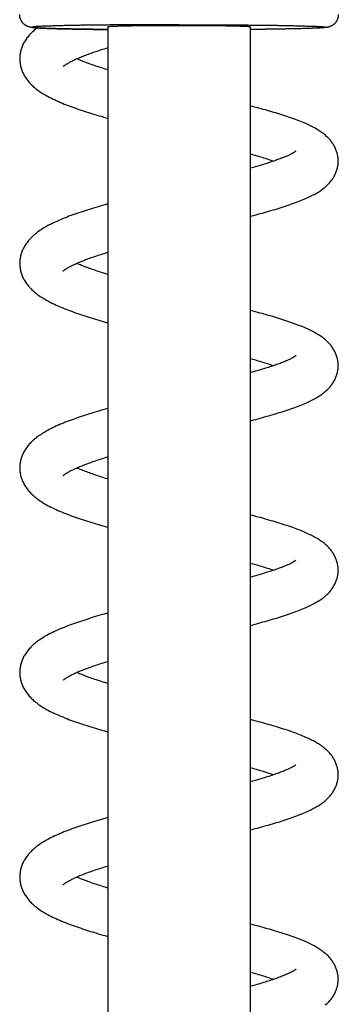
# Model space of a CAD drawing. Header units: millimetres. Extents: x 198 to 322, y 60 to 268.
# Tile 74 of 110: x 206.6 to 210.4, y 234.36 to 246.11. Entities that reach past the tile are written whole.
import ezdxf

# ---------------------------------------------------------------- set-up
doc = ezdxf.new("R2010")
doc.units = ezdxf.units.MM
doc.header["$LTSCALE"] = 30.734
doc.layers.get('0').update_dxf_attribs({"linetype": 'CONTINUOUS'})

msp = doc.modelspace()

# ---------------------------------------------------------------- linework, layer by layer
at = {"color": 7, "linetype": 'Continuous'}
for p, q in [((207.648, 246.023), (207.648, 220.467)), ((209.348, 246.023), (209.348, 220.467)), ((209.385, 244.348), (209.348, 244.338)), ((207.648, 243.912), (207.612, 243.901)), ((209.348, 243.765), (209.388, 243.775)), ((207.648, 241.471), (207.616, 241.462)), ((209.348, 241.324), (209.389, 241.335)), ((209.372, 239.464), (209.348, 239.457)), ((207.648, 239.031), (207.607, 239.019)), ((209.348, 238.884), (209.394, 238.896)), ((207.617, 238.445), (207.648, 238.454)), ((209.375, 237.024), (209.348, 237.017)), ((209.348, 236.443), (209.381, 236.452)), ((209.385, 234.587), (209.348, 234.576))]:
    msp.add_line(p, q, dxfattribs=at)
for points in [[(206.806, 246.012), (206.796, 246.004), (206.784, 245.994), (206.772, 245.985), (206.761, 245.975), (206.75, 245.965), (206.74, 245.955), (206.73, 245.945), (206.72, 245.934), (206.71, 245.924), (206.701, 245.913), (206.693, 245.902), (206.684, 245.892), (206.677, 245.881), (206.669, 245.869), (206.662, 245.858), (206.655, 245.847), (206.649, 245.836), (206.643, 245.824), (206.637, 245.813), (206.632, 245.802), (206.627, 245.79), (206.623, 245.778), (206.619, 245.767), (206.615, 245.755), (206.611, 245.743), (206.608, 245.732), (206.606, 245.72), (206.604, 245.708), (206.602, 245.697), (206.6, 245.685), (206.599, 245.674), (206.598, 245.663), (206.598, 245.651), (206.598, 245.643)], [(207.117, 245.551), (207.117, 245.552), (207.117, 245.552), (207.118, 245.552), (207.118, 245.553), (207.119, 245.554), (207.121, 245.555), (207.122, 245.556), (207.124, 245.558), (207.126, 245.56), (207.129, 245.562), (207.132, 245.564), (207.135, 245.566), (207.139, 245.569), (207.143, 245.572), (207.148, 245.575), (207.153, 245.578), (207.158, 245.582), (207.164, 245.585), (207.17, 245.589), (207.177, 245.593), (207.184, 245.597), (207.192, 245.602), (207.201, 245.606), (207.21, 245.611), (207.219, 245.616), (207.229, 245.621), (207.239, 245.626), (207.25, 245.631), (207.261, 245.636), (207.273, 245.641), (207.286, 245.647), (207.298, 245.652), (207.312, 245.658), (207.326, 245.664), (207.34, 245.67), (207.355, 245.675), (207.37, 245.681), (207.386, 245.687), (207.402, 245.694), (207.419, 245.7), (207.436, 245.706), (207.454, 245.712), (207.472, 245.718), (207.49, 245.725), (207.509, 245.731), (207.528, 245.737), (207.547, 245.744), (207.567, 245.75), (207.587, 245.757), (207.608, 245.763), (207.629, 245.77), (207.648, 245.775)], [(206.598, 245.644), (206.598, 245.636), (206.598, 245.624), (206.599, 245.613), (206.6, 245.602), (206.602, 245.59), (206.604, 245.578), (206.606, 245.567), (206.609, 245.555), (206.612, 245.543), (206.615, 245.531), (206.619, 245.52), (206.623, 245.508), (206.628, 245.496), (206.633, 245.484), (206.638, 245.473), (206.644, 245.461), (206.65, 245.45), (206.656, 245.438), (206.663, 245.427), (206.67, 245.416), (206.678, 245.405), (206.686, 245.394), (206.694, 245.383), (206.703, 245.372), (206.712, 245.361), (206.722, 245.35), (206.732, 245.34), (206.742, 245.33), (206.753, 245.32), (206.764, 245.309), (206.775, 245.3), (206.787, 245.29), (206.8, 245.28), (206.813, 245.27), (206.826, 245.26), (206.84, 245.251), (206.855, 245.241), (206.87, 245.231), (206.886, 245.222), (206.903, 245.212), (206.92, 245.202), (206.939, 245.192), (206.958, 245.182), (206.978, 245.172), (206.998, 245.162), (207.02, 245.152), (207.041, 245.142), (207.063, 245.132), (207.085, 245.123), (207.107, 245.114), (207.13, 245.104), (207.152, 245.096), (207.175, 245.087), (207.198, 245.078), (207.221, 245.07), (207.244, 245.061), (207.268, 245.053), (207.292, 245.044), (207.317, 245.036), (207.341, 245.028), (207.366, 245.02), (207.391, 245.011), (207.417, 245.003), (207.442, 244.995), (207.468, 244.988), (207.493, 244.98), (207.519, 244.972), (207.545, 244.964), (207.572, 244.957), (207.598, 244.949), (207.625, 244.941), (207.648, 244.935)], [(207.648, 245.511), (207.617, 245.521), (207.596, 245.527), (207.576, 245.534), (207.556, 245.54), (207.536, 245.547), (207.517, 245.553), (207.498, 245.559), (207.479, 245.566), (207.461, 245.572), (207.444, 245.578), (207.427, 245.584), (207.41, 245.59), (207.393, 245.596), (207.378, 245.602), (207.362, 245.608), (207.347, 245.614), (207.333, 245.62), (207.319, 245.626), (207.305, 245.631), (207.292, 245.637), (207.279, 245.643), (207.278, 245.643)], [(210.398, 244.423), (210.398, 244.431), (210.397, 244.441), (210.396, 244.452), (210.395, 244.462), (210.394, 244.473), (210.392, 244.484), (210.39, 244.495), (210.388, 244.506), (210.385, 244.517), (210.382, 244.528), (210.378, 244.539), (210.374, 244.55), (210.37, 244.56), (210.365, 244.571), (210.36, 244.582), (210.355, 244.592), (210.35, 244.603), (210.344, 244.613), (210.338, 244.623), (210.332, 244.633), (210.325, 244.642), (210.318, 244.652), (210.311, 244.661), (210.303, 244.671), (210.296, 244.68), (210.288, 244.688), (210.28, 244.697), (210.271, 244.706), (210.262, 244.714), (210.253, 244.722), (210.244, 244.731), (210.235, 244.739), (210.225, 244.747), (210.215, 244.755), (210.204, 244.762), (210.193, 244.77), (210.182, 244.778), (210.17, 244.785), (210.158, 244.793), (210.146, 244.8), (210.133, 244.808), (210.12, 244.816), (210.106, 244.823), (210.091, 244.831), (210.076, 244.839), (210.06, 244.846), (210.044, 244.854), (210.027, 244.862), (210.009, 244.87), (209.99, 244.878), (209.971, 244.886), (209.95, 244.894), (209.929, 244.903), (209.908, 244.911), (209.886, 244.919), (209.863, 244.928), (209.84, 244.936), (209.817, 244.944), (209.794, 244.952), (209.771, 244.959), (209.747, 244.967), (209.724, 244.974), (209.7, 244.982), (209.676, 244.989), (209.652, 244.997), (209.628, 245.004), (209.604, 245.011), (209.579, 245.018), (209.554, 245.026), (209.528, 245.033), (209.503, 245.04), (209.477, 245.047), (209.451, 245.054), (209.425, 245.061), (209.399, 245.068), (209.372, 245.075), (209.348, 245.082)], [(209.348, 244.509), (209.387, 244.498), (209.408, 244.492), (209.428, 244.486), (209.448, 244.48), (209.468, 244.474), (209.488, 244.468), (209.507, 244.462), (209.525, 244.456), (209.544, 244.451), (209.561, 244.445), (209.579, 244.439), (209.596, 244.434), (209.612, 244.428), (209.628, 244.423)], [(209.893, 244.542), (209.892, 244.542), (209.892, 244.542), (209.891, 244.541), (209.89, 244.541), (209.889, 244.54), (209.888, 244.539), (209.886, 244.537), (209.884, 244.536), (209.881, 244.534), (209.879, 244.532), (209.875, 244.53), (209.872, 244.528), (209.868, 244.526), (209.864, 244.523), (209.86, 244.521), (209.855, 244.518), (209.85, 244.515), (209.845, 244.512), (209.839, 244.509), (209.832, 244.506), (209.826, 244.503), (209.819, 244.499), (209.811, 244.495), (209.803, 244.491), (209.794, 244.487), (209.784, 244.483), (209.774, 244.479), (209.763, 244.474), (209.752, 244.469), (209.74, 244.465), (209.728, 244.46), (209.715, 244.455), (209.702, 244.45), (209.688, 244.445), (209.674, 244.44), (209.66, 244.434), (209.645, 244.429), (209.629, 244.424), (209.613, 244.418), (209.597, 244.413), (209.579, 244.407), (209.562, 244.401), (209.544, 244.396), (209.526, 244.39), (209.507, 244.384), (209.487, 244.378), (209.468, 244.372), (209.448, 244.366), (209.427, 244.36), (209.406, 244.354), (209.385, 244.348)], [(209.388, 243.775), (209.414, 243.782), (209.44, 243.789), (209.466, 243.796), (209.492, 243.803), (209.518, 243.811), (209.543, 243.818), (209.569, 243.825), (209.594, 243.832), (209.619, 243.84), (209.643, 243.847), (209.668, 243.854), (209.692, 243.862), (209.716, 243.869), (209.74, 243.877), (209.763, 243.885), (209.787, 243.892), (209.81, 243.9), (209.833, 243.908), (209.855, 243.916), (209.877, 243.924), (209.898, 243.932), (209.919, 243.94), (209.94, 243.948), (209.96, 243.956), (209.979, 243.964), (209.998, 243.972), (210.016, 243.98), (210.034, 243.988), (210.051, 243.995), (210.067, 244.003), (210.082, 244.011), (210.097, 244.019), (210.112, 244.026), (210.125, 244.034), (210.139, 244.042), (210.152, 244.049), (210.164, 244.057), (210.176, 244.065), (210.188, 244.072), (210.199, 244.08), (210.21, 244.088), (210.221, 244.097), (210.231, 244.105), (210.241, 244.113), (210.251, 244.121), (210.26, 244.13), (210.269, 244.139), (210.278, 244.147), (210.286, 244.156), (210.294, 244.165), (210.302, 244.175), (210.31, 244.184), (210.317, 244.194), (210.324, 244.203), (210.331, 244.213), (210.338, 244.223), (210.344, 244.233), (210.35, 244.244), (210.355, 244.254), (210.36, 244.264), (210.365, 244.275), (210.37, 244.286), (210.374, 244.297), (210.378, 244.308), (210.382, 244.319), (210.385, 244.33), (210.388, 244.341), (210.39, 244.352), (210.392, 244.363), (210.394, 244.373), (210.395, 244.384), (210.396, 244.395), (210.397, 244.406), (210.398, 244.416), (210.398, 244.423)], [(207.612, 243.901), (207.585, 243.894), (207.558, 243.886), (207.532, 243.878), (207.506, 243.87), (207.48, 243.863), (207.454, 243.855), (207.429, 243.847), (207.404, 243.839), (207.379, 243.831), (207.354, 243.823), (207.329, 243.815), (207.305, 243.806), (207.28, 243.798), (207.256, 243.789), (207.232, 243.781), (207.209, 243.772), (207.185, 243.764), (207.162, 243.755), (207.139, 243.746), (207.117, 243.737), (207.094, 243.727), (207.072, 243.718), (207.05, 243.708), (207.028, 243.699), (207.007, 243.689), (206.985, 243.678), (206.964, 243.668), (206.943, 243.657), (206.923, 243.646), (206.904, 243.635), (206.886, 243.625), (206.869, 243.614), (206.852, 243.604), (206.837, 243.594), (206.823, 243.584), (206.81, 243.574), (206.797, 243.564), (206.785, 243.555), (206.773, 243.545), (206.762, 243.535), (206.751, 243.525), (206.741, 243.515), (206.731, 243.505), (206.721, 243.495), (206.711, 243.484), (206.702, 243.474), (206.694, 243.463), (206.686, 243.453), (206.678, 243.442), (206.67, 243.431), (206.663, 243.42), (206.656, 243.409), (206.65, 243.397), (206.644, 243.386), (206.638, 243.374), (206.633, 243.363), (206.628, 243.351), (206.623, 243.339), (206.619, 243.328), (206.615, 243.316), (206.612, 243.304), (206.609, 243.292), (206.606, 243.28), (206.604, 243.269), (206.602, 243.257), (206.6, 243.245), (206.599, 243.234), (206.598, 243.223), (206.598, 243.211), (206.598, 243.203)], [(207.117, 243.111), (207.117, 243.111), (207.117, 243.111), (207.118, 243.112), (207.118, 243.113), (207.12, 243.114), (207.121, 243.115), (207.122, 243.116), (207.124, 243.118), (207.127, 243.12), (207.129, 243.122), (207.132, 243.124), (207.136, 243.126), (207.139, 243.129), (207.143, 243.132), (207.148, 243.135), (207.153, 243.138), (207.158, 243.142), (207.164, 243.145), (207.17, 243.149), (207.177, 243.153), (207.184, 243.157), (207.192, 243.161), (207.2, 243.166), (207.209, 243.17), (207.218, 243.175), (207.228, 243.18), (207.238, 243.185), (207.249, 243.19), (207.26, 243.195), (207.272, 243.201), (207.284, 243.206), (207.297, 243.212), (207.311, 243.217), (207.324, 243.223), (207.339, 243.229), (207.353, 243.235), (207.369, 243.241), (207.384, 243.247), (207.401, 243.253), (207.417, 243.259), (207.434, 243.265), (207.452, 243.271), (207.47, 243.277), (207.488, 243.284), (207.507, 243.29), (207.526, 243.296), (207.545, 243.303), (207.565, 243.309), (207.585, 243.316), (207.606, 243.322), (207.627, 243.329), (207.648, 243.335)], [(206.598, 243.203), (206.598, 243.195), (206.598, 243.184), (206.599, 243.173), (206.6, 243.161), (206.602, 243.15), (206.604, 243.138), (206.606, 243.126), (206.609, 243.114), (206.612, 243.102), (206.615, 243.091), (206.619, 243.079), (206.623, 243.067), (206.628, 243.055), (206.633, 243.043), (206.638, 243.032), (206.644, 243.02), (206.65, 243.009), (206.656, 242.997), (206.663, 242.986), (206.671, 242.975), (206.678, 242.963), (206.686, 242.952), (206.695, 242.941), (206.704, 242.93), (206.713, 242.92), (206.723, 242.909), (206.733, 242.899), (206.743, 242.888), (206.754, 242.878), (206.765, 242.868), (206.777, 242.858), (206.789, 242.848), (206.801, 242.838), (206.814, 242.829), (206.828, 242.819), (206.842, 242.809), (206.857, 242.799), (206.872, 242.79), (206.889, 242.78), (206.906, 242.77), (206.924, 242.76), (206.942, 242.75), (206.962, 242.74), (206.982, 242.73), (207.003, 242.719), (207.024, 242.71), (207.046, 242.7), (207.068, 242.69), (207.09, 242.68), (207.113, 242.671), (207.135, 242.662), (207.158, 242.653), (207.181, 242.644), (207.204, 242.635), (207.228, 242.627), (207.251, 242.618), (207.275, 242.61), (207.299, 242.602), (207.324, 242.593), (207.349, 242.585), (207.374, 242.577), (207.399, 242.569), (207.424, 242.561), (207.45, 242.553), (207.476, 242.545), (207.502, 242.537), (207.528, 242.529), (207.554, 242.521), (207.58, 242.514), (207.607, 242.506), (207.648, 242.494)], [(207.648, 243.071), (207.624, 243.078), (207.603, 243.085), (207.582, 243.091), (207.562, 243.098), (207.542, 243.104), (207.522, 243.111), (207.503, 243.117), (207.485, 243.124), (207.466, 243.13), (207.448, 243.136), (207.431, 243.142), (207.414, 243.149), (207.397, 243.155), (207.381, 243.161), (207.366, 243.167), (207.351, 243.172), (207.336, 243.178), (207.322, 243.184), (207.309, 243.19), (207.296, 243.195), (207.283, 243.201), (207.278, 243.203)], [(210.398, 241.983), (210.398, 241.99), (210.397, 242.001), (210.396, 242.012), (210.395, 242.022), (210.394, 242.033), (210.392, 242.044), (210.39, 242.055), (210.388, 242.066), (210.385, 242.077), (210.382, 242.088), (210.378, 242.099), (210.374, 242.11), (210.37, 242.121), (210.365, 242.131), (210.36, 242.142), (210.355, 242.152), (210.35, 242.163), (210.344, 242.173), (210.338, 242.183), (210.331, 242.193), (210.325, 242.202), (210.318, 242.211), (210.311, 242.221), (210.304, 242.229), (210.297, 242.238), (210.289, 242.247), (210.281, 242.255), (210.273, 242.264), (210.264, 242.272), (210.255, 242.281), (210.246, 242.289), (210.236, 242.297), (210.226, 242.305), (210.216, 242.313), (210.205, 242.321), (210.194, 242.329), (210.183, 242.337), (210.172, 242.344), (210.16, 242.352), (210.147, 242.359), (210.134, 242.367), (210.121, 242.374), (210.107, 242.382), (210.093, 242.39), (210.078, 242.397), (210.063, 242.405), (210.046, 242.412), (210.03, 242.42), (210.012, 242.428), (209.994, 242.436), (209.976, 242.444), (209.957, 242.452), (209.937, 242.459), (209.916, 242.467), (209.895, 242.475), (209.874, 242.483), (209.852, 242.491), (209.829, 242.499), (209.806, 242.507), (209.783, 242.515), (209.759, 242.523), (209.736, 242.53), (209.712, 242.538), (209.688, 242.545), (209.664, 242.553), (209.639, 242.56), (209.615, 242.567), (209.59, 242.575), (209.565, 242.582), (209.54, 242.589), (209.515, 242.596), (209.489, 242.603), (209.463, 242.61), (209.437, 242.618), (209.411, 242.625), (209.384, 242.632), (209.348, 242.641)], [(209.893, 242.102), (209.892, 242.102), (209.892, 242.102), (209.891, 242.101), (209.89, 242.1), (209.889, 242.099), (209.888, 242.098), (209.886, 242.097), (209.884, 242.095), (209.881, 242.094), (209.878, 242.092), (209.875, 242.09), (209.872, 242.087), (209.868, 242.085), (209.864, 242.083), (209.859, 242.08), (209.854, 242.077), (209.849, 242.074), (209.843, 242.071), (209.836, 242.068), (209.83, 242.064), (209.822, 242.06), (209.814, 242.056), (209.805, 242.052), (209.796, 242.048), (209.786, 242.044), (209.776, 242.039), (209.765, 242.034), (209.754, 242.03), (209.742, 242.025), (209.73, 242.02), (209.717, 242.015), (209.704, 242.01), (209.691, 242.005), (209.677, 242), (209.662, 241.995), (209.647, 241.99), (209.632, 241.984), (209.616, 241.979), (209.599, 241.973), (209.582, 241.968), (209.565, 241.962), (209.547, 241.956), (209.528, 241.951), (209.51, 241.945), (209.49, 241.939), (209.471, 241.933), (209.451, 241.927), (209.43, 241.921), (209.409, 241.915), (209.388, 241.909), (209.367, 241.903), (209.348, 241.897)], [(209.348, 242.068), (209.378, 242.06), (209.399, 242.054), (209.42, 242.048), (209.44, 242.042), (209.46, 242.036), (209.48, 242.03), (209.499, 242.024), (209.518, 242.018), (209.537, 242.013), (209.555, 242.007), (209.572, 242.001), (209.589, 241.996), (209.606, 241.99), (209.623, 241.985), (209.628, 241.983)], [(209.389, 241.335), (209.415, 241.342), (209.441, 241.349), (209.467, 241.356), (209.493, 241.363), (209.519, 241.371), (209.544, 241.378), (209.57, 241.385), (209.595, 241.392), (209.62, 241.4), (209.644, 241.407), (209.669, 241.414), (209.693, 241.422), (209.717, 241.429), (209.74, 241.437), (209.764, 241.444), (209.787, 241.452), (209.81, 241.46), (209.833, 241.468), (209.855, 241.476), (209.878, 241.484), (209.899, 241.492), (209.921, 241.5), (209.941, 241.508), (209.962, 241.516), (209.981, 241.524), (210, 241.532), (210.018, 241.54), (210.035, 241.548), (210.052, 241.556), (210.068, 241.564), (210.084, 241.571), (210.098, 241.579), (210.113, 241.587), (210.126, 241.594), (210.14, 241.602), (210.152, 241.609), (210.165, 241.617), (210.177, 241.625), (210.188, 241.633), (210.2, 241.64), (210.211, 241.648), (210.221, 241.657), (210.232, 241.665), (210.242, 241.673), (210.251, 241.681), (210.26, 241.69), (210.269, 241.699), (210.278, 241.707), (210.287, 241.716), (210.295, 241.725), (210.303, 241.735), (210.31, 241.744), (210.318, 241.754), (210.325, 241.763), (210.331, 241.773), (210.338, 241.783), (210.344, 241.793), (210.35, 241.803), (210.355, 241.814), (210.36, 241.824), (210.365, 241.835), (210.37, 241.846), (210.374, 241.856), (210.378, 241.867), (210.382, 241.878), (210.385, 241.889), (210.388, 241.9), (210.39, 241.911), (210.392, 241.922), (210.394, 241.933), (210.395, 241.944), (210.396, 241.955), (210.397, 241.965), (210.398, 241.976), (210.398, 241.983)], [(207.616, 241.462), (207.589, 241.454), (207.562, 241.447), (207.536, 241.439), (207.51, 241.431), (207.484, 241.423), (207.458, 241.415), (207.432, 241.407), (207.407, 241.399), (207.382, 241.391), (207.357, 241.383), (207.332, 241.375), (207.308, 241.367), (207.283, 241.359), (207.259, 241.35), (207.235, 241.342), (207.212, 241.333), (207.188, 241.324), (207.165, 241.315), (207.142, 241.307), (207.119, 241.297), (207.097, 241.288), (207.074, 241.279), (207.052, 241.269), (207.03, 241.259), (207.009, 241.249), (206.988, 241.239), (206.969, 241.23), (206.95, 241.22), (206.932, 241.21), (206.915, 241.201), (206.898, 241.191), (206.882, 241.182), (206.866, 241.172), (206.852, 241.163), (206.837, 241.153), (206.824, 241.144), (206.811, 241.134), (206.798, 241.125), (206.786, 241.115), (206.774, 241.105), (206.763, 241.095), (206.752, 241.086), (206.741, 241.076), (206.731, 241.066), (206.722, 241.055), (206.712, 241.045), (206.703, 241.034), (206.694, 241.024), (206.686, 241.013), (206.678, 241.002), (206.67, 240.991), (206.663, 240.98), (206.656, 240.968), (206.65, 240.957), (206.644, 240.946), (206.638, 240.934), (206.633, 240.923), (206.628, 240.911), (206.623, 240.899), (206.619, 240.887), (206.615, 240.876), (206.612, 240.864), (206.609, 240.852), (206.606, 240.84), (206.604, 240.828), (206.602, 240.817), (206.6, 240.805), (206.599, 240.794), (206.598, 240.782), (206.598, 240.771), (206.598, 240.763)], [(207.117, 240.671), (207.117, 240.671), (207.117, 240.671), (207.118, 240.672), (207.118, 240.672), (207.119, 240.673), (207.121, 240.674), (207.122, 240.676), (207.124, 240.677), (207.126, 240.679), (207.129, 240.681), (207.132, 240.683), (207.135, 240.686), (207.139, 240.688), (207.143, 240.691), (207.148, 240.694), (207.153, 240.698), (207.158, 240.701), (207.164, 240.705), (207.171, 240.709), (207.177, 240.713), (207.185, 240.717), (207.193, 240.721), (207.201, 240.726), (207.21, 240.731), (207.22, 240.735), (207.23, 240.74), (207.24, 240.745), (207.251, 240.75), (207.262, 240.756), (207.274, 240.761), (207.286, 240.766), (207.299, 240.772), (207.313, 240.778), (207.327, 240.783), (207.341, 240.789), (207.356, 240.795), (207.371, 240.801), (207.387, 240.807), (207.403, 240.813), (207.42, 240.819), (207.437, 240.825), (207.454, 240.832), (207.472, 240.838), (207.491, 240.844), (207.509, 240.85), (207.528, 240.857), (207.548, 240.863), (207.568, 240.87), (207.588, 240.876), (207.609, 240.883), (207.63, 240.889), (207.648, 240.895)], [(206.598, 240.763), (206.598, 240.755), (206.598, 240.744), (206.599, 240.732), (206.6, 240.721), (206.602, 240.709), (206.604, 240.697), (206.606, 240.686), (206.609, 240.674), (206.612, 240.662), (206.615, 240.65), (206.619, 240.638), (206.623, 240.627), (206.628, 240.615), (206.633, 240.603), (206.638, 240.591), (206.644, 240.58), (206.65, 240.568), (206.656, 240.557), (206.663, 240.546), (206.67, 240.535), (206.678, 240.524), (206.686, 240.512), (206.695, 240.501), (206.703, 240.491), (206.713, 240.48), (206.722, 240.469), (206.732, 240.459), (206.743, 240.448), (206.754, 240.438), (206.765, 240.428), (206.777, 240.418), (206.789, 240.408), (206.802, 240.398), (206.815, 240.388), (206.829, 240.377), (206.844, 240.367), (206.86, 240.357), (206.877, 240.347), (206.894, 240.336), (206.912, 240.326), (206.931, 240.315), (206.951, 240.305), (206.971, 240.295), (206.991, 240.285), (207.012, 240.275), (207.033, 240.265), (207.054, 240.255), (207.076, 240.246), (207.098, 240.237), (207.12, 240.228), (207.143, 240.219), (207.166, 240.21), (207.189, 240.201), (207.212, 240.192), (207.235, 240.184), (207.259, 240.175), (207.283, 240.167), (207.308, 240.158), (207.332, 240.15), (207.357, 240.142), (207.382, 240.134), (207.407, 240.126), (207.433, 240.118), (207.459, 240.11), (207.485, 240.102), (207.511, 240.094), (207.537, 240.086), (207.563, 240.078), (207.59, 240.071), (207.616, 240.063), (207.648, 240.054)], [(207.648, 240.631), (207.623, 240.638), (207.602, 240.645), (207.581, 240.651), (207.561, 240.658), (207.541, 240.664), (207.522, 240.671), (207.502, 240.677), (207.484, 240.683), (207.466, 240.69), (207.448, 240.696), (207.43, 240.702), (207.413, 240.708), (207.397, 240.714), (207.381, 240.72), (207.366, 240.726), (207.351, 240.732), (207.336, 240.738), (207.322, 240.744), (207.309, 240.749), (207.296, 240.755), (207.283, 240.76), (207.278, 240.763)], [(210.398, 239.543), (210.397, 239.55), (210.397, 239.561), (210.396, 239.571), (210.395, 239.582), (210.394, 239.592), (210.392, 239.603), (210.39, 239.614), (210.388, 239.625), (210.385, 239.636), (210.382, 239.646), (210.378, 239.657), (210.374, 239.668), (210.37, 239.679), (210.366, 239.69), (210.361, 239.7), (210.356, 239.71), (210.35, 239.721), (210.345, 239.731), (210.339, 239.741), (210.332, 239.751), (210.325, 239.761), (210.318, 239.771), (210.311, 239.78), (210.304, 239.789), (210.296, 239.798), (210.288, 239.807), (210.28, 239.816), (210.272, 239.824), (210.264, 239.832), (210.255, 239.84), (210.246, 239.848), (210.237, 239.856), (210.228, 239.864), (210.218, 239.871), (210.208, 239.879), (210.198, 239.886), (210.187, 239.894), (210.176, 239.901), (210.165, 239.908), (210.153, 239.915), (210.141, 239.923), (210.128, 239.93), (210.115, 239.937), (210.102, 239.944), (210.088, 239.952), (210.074, 239.959), (210.059, 239.966), (210.043, 239.974), (210.027, 239.981), (210.01, 239.988), (209.993, 239.996), (209.975, 240.004), (209.957, 240.011), (209.937, 240.019), (209.917, 240.027), (209.897, 240.034), (209.876, 240.042), (209.854, 240.05), (209.832, 240.058), (209.809, 240.066), (209.786, 240.074), (209.763, 240.081), (209.739, 240.089), (209.715, 240.096), (209.692, 240.104), (209.668, 240.111), (209.644, 240.119), (209.619, 240.126), (209.595, 240.133), (209.57, 240.14), (209.545, 240.147), (209.519, 240.155), (209.494, 240.162), (209.468, 240.169), (209.442, 240.176), (209.416, 240.183), (209.39, 240.19), (209.348, 240.201)], [(209.892, 239.661), (209.892, 239.661), (209.892, 239.661), (209.891, 239.66), (209.89, 239.66), (209.889, 239.659), (209.887, 239.658), (209.886, 239.656), (209.884, 239.655), (209.881, 239.653), (209.878, 239.651), (209.875, 239.649), (209.872, 239.647), (209.868, 239.645), (209.864, 239.642), (209.859, 239.64), (209.854, 239.637), (209.849, 239.634), (209.843, 239.631), (209.837, 239.627), (209.83, 239.624), (209.822, 239.62), (209.814, 239.616), (209.806, 239.612), (209.797, 239.608), (209.787, 239.604), (209.777, 239.599), (209.766, 239.595), (209.755, 239.59), (209.743, 239.585), (209.731, 239.58), (209.718, 239.575), (209.705, 239.57), (209.691, 239.565), (209.677, 239.56), (209.663, 239.555), (209.648, 239.549), (209.632, 239.544), (209.616, 239.539), (209.6, 239.533), (209.583, 239.528), (209.566, 239.522), (209.549, 239.517), (209.531, 239.511), (209.512, 239.505), (209.494, 239.499), (209.474, 239.494), (209.455, 239.488), (209.435, 239.482), (209.414, 239.476), (209.393, 239.47), (209.372, 239.464)], [(209.348, 239.628), (209.379, 239.619), (209.4, 239.613), (209.421, 239.607), (209.442, 239.601), (209.461, 239.595), (209.481, 239.589), (209.5, 239.584), (209.519, 239.578), (209.537, 239.572), (209.555, 239.566), (209.573, 239.561), (209.59, 239.555), (209.606, 239.55), (209.623, 239.544), (209.628, 239.542)], [(209.394, 238.896), (209.421, 238.903), (209.447, 238.91), (209.473, 238.918), (209.499, 238.925), (209.525, 238.932), (209.55, 238.939), (209.575, 238.946), (209.6, 238.953), (209.625, 238.961), (209.649, 238.968), (209.673, 238.975), (209.697, 238.983), (209.721, 238.99), (209.745, 238.998), (209.768, 239.005), (209.791, 239.013), (209.814, 239.021), (209.837, 239.029), (209.859, 239.037), (209.881, 239.045), (209.902, 239.052), (209.923, 239.061), (209.944, 239.069), (209.964, 239.077), (209.983, 239.085), (210.002, 239.093), (210.02, 239.101), (210.037, 239.109), (210.054, 239.116), (210.07, 239.124), (210.086, 239.132), (210.101, 239.14), (210.115, 239.147), (210.129, 239.155), (210.142, 239.163), (210.155, 239.171), (210.167, 239.178), (210.179, 239.186), (210.191, 239.194), (210.202, 239.202), (210.213, 239.21), (210.223, 239.218), (210.233, 239.226), (210.243, 239.234), (210.253, 239.243), (210.262, 239.251), (210.271, 239.26), (210.279, 239.268), (210.288, 239.277), (210.296, 239.286), (210.304, 239.296), (210.311, 239.305), (210.318, 239.314), (210.325, 239.324), (210.332, 239.334), (210.338, 239.344), (210.345, 239.354), (210.35, 239.364), (210.356, 239.374), (210.361, 239.385), (210.366, 239.395), (210.37, 239.406), (210.374, 239.417), (210.378, 239.428), (210.382, 239.439), (210.385, 239.449), (210.388, 239.46), (210.39, 239.471), (210.392, 239.482), (210.394, 239.493), (210.396, 239.504), (210.397, 239.514), (210.397, 239.525), (210.398, 239.535), (210.398, 239.543)], [(207.607, 239.019), (207.58, 239.012), (207.554, 239.004), (207.527, 238.996), (207.501, 238.988), (207.475, 238.98), (207.449, 238.972), (207.424, 238.964), (207.398, 238.956), (207.373, 238.948), (207.349, 238.94), (207.324, 238.932), (207.3, 238.924), (207.276, 238.916), (207.252, 238.907), (207.228, 238.899), (207.205, 238.89), (207.182, 238.882), (207.16, 238.873), (207.138, 238.864), (207.115, 238.855), (207.093, 238.846), (207.072, 238.837), (207.05, 238.827), (207.028, 238.818), (207.006, 238.807), (206.984, 238.797), (206.963, 238.786), (206.942, 238.775), (206.922, 238.765), (206.903, 238.754), (206.885, 238.743), (206.868, 238.733), (206.852, 238.723), (206.837, 238.713), (206.823, 238.703), (206.81, 238.694), (206.798, 238.684), (206.786, 238.674), (206.774, 238.665), (206.762, 238.655), (206.752, 238.645), (206.741, 238.635), (206.731, 238.625), (206.721, 238.614), (206.711, 238.604), (206.702, 238.593), (206.693, 238.582), (206.685, 238.571), (206.677, 238.56), (206.67, 238.549), (206.662, 238.538), (206.656, 238.526), (206.649, 238.515), (206.643, 238.504), (206.638, 238.492), (206.632, 238.481), (206.627, 238.469), (206.623, 238.458), (206.619, 238.446), (206.615, 238.434), (206.611, 238.422), (206.608, 238.411), (206.606, 238.399), (206.604, 238.387), (206.602, 238.376), (206.6, 238.364), (206.599, 238.353), (206.598, 238.342), (206.598, 238.33), (206.598, 238.322)], [(207.117, 238.231), (207.117, 238.231), (207.117, 238.231), (207.117, 238.231), (207.118, 238.231), (207.118, 238.232), (207.119, 238.233), (207.12, 238.234), (207.122, 238.235), (207.123, 238.236), (207.126, 238.238), (207.128, 238.24), (207.131, 238.242), (207.134, 238.244), (207.137, 238.247), (207.141, 238.25), (207.145, 238.252), (207.15, 238.256), (207.155, 238.259), (207.16, 238.262), (207.166, 238.266), (207.173, 238.27), (207.18, 238.274), (207.188, 238.278), (207.196, 238.283), (207.205, 238.287), (207.214, 238.292), (207.224, 238.297), (207.234, 238.302), (207.245, 238.307), (207.256, 238.312), (207.268, 238.318), (207.28, 238.323), (207.292, 238.329), (207.305, 238.334), (207.319, 238.34), (207.333, 238.346), (207.347, 238.351), (207.362, 238.357), (207.377, 238.363), (207.393, 238.369), (207.409, 238.375), (207.426, 238.381), (207.443, 238.387), (207.461, 238.393), (207.479, 238.4), (207.497, 238.406), (207.516, 238.412), (207.535, 238.419), (207.555, 238.425), (207.575, 238.432), (207.596, 238.438), (207.617, 238.445)], [(206.598, 238.322), (206.598, 238.314), (206.598, 238.303), (206.599, 238.292), (206.6, 238.28), (206.602, 238.269), (206.604, 238.257), (206.606, 238.245), (206.609, 238.234), (206.612, 238.222), (206.615, 238.21), (206.619, 238.198), (206.623, 238.187), (206.627, 238.175), (206.632, 238.163), (206.638, 238.152), (206.643, 238.14), (206.649, 238.129), (206.656, 238.118), (206.662, 238.107), (206.669, 238.096), (206.677, 238.085), (206.685, 238.074), (206.693, 238.063), (206.702, 238.052), (206.711, 238.041), (206.721, 238.03), (206.731, 238.02), (206.742, 238.009), (206.753, 237.999), (206.764, 237.988), (206.776, 237.978), (206.788, 237.968), (206.801, 237.958), (206.814, 237.948), (206.828, 237.938), (206.842, 237.928), (206.857, 237.918), (206.873, 237.908), (206.89, 237.898), (206.907, 237.888), (206.925, 237.878), (206.943, 237.868), (206.963, 237.858), (206.983, 237.848), (207.003, 237.838), (207.024, 237.829), (207.046, 237.819), (207.067, 237.809), (207.09, 237.8), (207.112, 237.791), (207.135, 237.781), (207.158, 237.772), (207.181, 237.763), (207.204, 237.755), (207.228, 237.746), (207.251, 237.738), (207.275, 237.729), (207.299, 237.721), (207.323, 237.713), (207.348, 237.705), (207.372, 237.696), (207.397, 237.688), (207.423, 237.68), (207.448, 237.672), (207.474, 237.665), (207.5, 237.657), (207.526, 237.649), (207.553, 237.641), (207.579, 237.633), (207.606, 237.626), (207.648, 237.614)], [(207.648, 238.19), (207.613, 238.201), (207.592, 238.208), (207.572, 238.214), (207.552, 238.221), (207.532, 238.227), (207.513, 238.233), (207.494, 238.24), (207.476, 238.246), (207.458, 238.252), (207.44, 238.258), (207.423, 238.264), (207.407, 238.27), (207.391, 238.276), (207.375, 238.282), (207.36, 238.288), (207.345, 238.294), (207.33, 238.3), (207.316, 238.306), (207.303, 238.311), (207.29, 238.317), (207.278, 238.322)], [(210.398, 237.102), (210.398, 237.11), (210.397, 237.12), (210.397, 237.131), (210.396, 237.141), (210.394, 237.152), (210.392, 237.163), (210.39, 237.174), (210.388, 237.185), (210.385, 237.195), (210.382, 237.206), (210.378, 237.217), (210.374, 237.228), (210.37, 237.239), (210.366, 237.249), (210.361, 237.26), (210.356, 237.27), (210.35, 237.281), (210.344, 237.291), (210.338, 237.301), (210.332, 237.311), (210.326, 237.32), (210.319, 237.33), (210.312, 237.339), (210.304, 237.348), (210.297, 237.358), (210.289, 237.366), (210.281, 237.375), (210.272, 237.384), (210.264, 237.392), (210.255, 237.4), (210.246, 237.408), (210.236, 237.416), (210.227, 237.424), (210.217, 237.432), (210.206, 237.44), (210.196, 237.447), (210.185, 237.454), (210.174, 237.462), (210.163, 237.469), (210.151, 237.476), (210.139, 237.483), (210.127, 237.491), (210.114, 237.498), (210.1, 237.505), (210.087, 237.512), (210.072, 237.519), (210.058, 237.526), (210.042, 237.534), (210.027, 237.541), (210.01, 237.548), (209.993, 237.556), (209.976, 237.563), (209.958, 237.57), (209.939, 237.578), (209.92, 237.585), (209.9, 237.593), (209.879, 237.601), (209.857, 237.608), (209.835, 237.616), (209.813, 237.624), (209.79, 237.632), (209.766, 237.64), (209.743, 237.647), (209.719, 237.655), (209.695, 237.662), (209.671, 237.67), (209.647, 237.677), (209.622, 237.685), (209.598, 237.692), (209.573, 237.699), (209.548, 237.706), (209.523, 237.713), (209.497, 237.721), (209.471, 237.728), (209.445, 237.735), (209.419, 237.742), (209.392, 237.749), (209.348, 237.761)], [(209.348, 237.187), (209.377, 237.179), (209.398, 237.173), (209.419, 237.167), (209.44, 237.161), (209.46, 237.155), (209.48, 237.149), (209.5, 237.143), (209.518, 237.138), (209.537, 237.132), (209.555, 237.126), (209.573, 237.12), (209.59, 237.115), (209.606, 237.109), (209.623, 237.104), (209.628, 237.102)], [(209.892, 237.221), (209.892, 237.221), (209.892, 237.221), (209.891, 237.22), (209.89, 237.219), (209.889, 237.218), (209.887, 237.217), (209.886, 237.216), (209.883, 237.214), (209.881, 237.213), (209.878, 237.211), (209.875, 237.208), (209.871, 237.206), (209.867, 237.204), (209.863, 237.201), (209.858, 237.198), (209.852, 237.195), (209.846, 237.192), (209.84, 237.189), (209.833, 237.185), (209.825, 237.181), (209.817, 237.177), (209.809, 237.173), (209.8, 237.169), (209.79, 237.165), (209.78, 237.16), (209.77, 237.156), (209.759, 237.151), (209.747, 237.146), (209.735, 237.142), (209.722, 237.137), (209.709, 237.132), (209.696, 237.126), (209.682, 237.121), (209.667, 237.116), (209.652, 237.111), (209.637, 237.105), (209.621, 237.1), (209.605, 237.094), (209.588, 237.089), (209.571, 237.083), (209.553, 237.078), (209.535, 237.072), (209.517, 237.066), (209.498, 237.06), (209.478, 237.054), (209.459, 237.049), (209.438, 237.043), (209.418, 237.037), (209.396, 237.03), (209.375, 237.024)], [(209.381, 236.452), (209.407, 236.459), (209.433, 236.466), (209.459, 236.473), (209.485, 236.48), (209.511, 236.488), (209.536, 236.495), (209.561, 236.502), (209.586, 236.509), (209.611, 236.516), (209.635, 236.523), (209.659, 236.531), (209.683, 236.538), (209.707, 236.545), (209.73, 236.553), (209.754, 236.56), (209.777, 236.568), (209.8, 236.576), (209.823, 236.584), (209.846, 236.592), (209.868, 236.6), (209.89, 236.608), (209.912, 236.616), (209.932, 236.624), (209.953, 236.632), (209.972, 236.64), (209.992, 236.648), (210.01, 236.656), (210.028, 236.664), (210.045, 236.672), (210.061, 236.68), (210.077, 236.687), (210.092, 236.695), (210.107, 236.703), (210.121, 236.71), (210.134, 236.718), (210.147, 236.726), (210.16, 236.733), (210.172, 236.741), (210.183, 236.748), (210.195, 236.756), (210.205, 236.764), (210.216, 236.772), (210.226, 236.78), (210.236, 236.788), (210.246, 236.796), (210.255, 236.804), (210.264, 236.813), (210.273, 236.821), (210.281, 236.83), (210.289, 236.839), (210.297, 236.848), (210.305, 236.857), (210.312, 236.866), (210.32, 236.876), (210.326, 236.885), (210.333, 236.895), (210.339, 236.905), (210.345, 236.915), (210.351, 236.925), (210.356, 236.935), (210.361, 236.945), (210.366, 236.956), (210.371, 236.966), (210.375, 236.977), (210.379, 236.988), (210.382, 236.999), (210.385, 237.009), (210.388, 237.02), (210.39, 237.031), (210.392, 237.042), (210.394, 237.053), (210.396, 237.063), (210.397, 237.074), (210.397, 237.084), (210.398, 237.095), (210.398, 237.102)], [(207.648, 236.59), (207.625, 236.584), (207.598, 236.576), (207.571, 236.568), (207.544, 236.561), (207.518, 236.553), (207.491, 236.545), (207.465, 236.537), (207.44, 236.529), (207.414, 236.521), (207.389, 236.513), (207.363, 236.505), (207.339, 236.497), (207.314, 236.488), (207.29, 236.48), (207.266, 236.472), (207.242, 236.463), (207.219, 236.455), (207.195, 236.446), (207.172, 236.437), (207.149, 236.429), (207.126, 236.42), (207.104, 236.41), (207.082, 236.401), (207.059, 236.391), (207.038, 236.382), (207.016, 236.372), (206.995, 236.362), (206.975, 236.352), (206.954, 236.342), (206.935, 236.331), (206.916, 236.321), (206.898, 236.311), (206.88, 236.3), (206.863, 236.29), (206.847, 236.279), (206.832, 236.269), (206.818, 236.259), (206.804, 236.249), (206.791, 236.238), (206.778, 236.228), (206.766, 236.218), (206.754, 236.207), (206.743, 236.197), (206.733, 236.186), (206.722, 236.175), (206.713, 236.165), (206.703, 236.154), (206.695, 236.143), (206.686, 236.132), (206.678, 236.121), (206.671, 236.11), (206.663, 236.099), (206.656, 236.088), (206.65, 236.076), (206.644, 236.065), (206.638, 236.054), (206.633, 236.042), (206.628, 236.03), (206.623, 236.018), (206.619, 236.007), (206.615, 235.995), (206.612, 235.983), (206.609, 235.971), (206.606, 235.959), (206.604, 235.948), (206.602, 235.936), (206.6, 235.924), (206.599, 235.913), (206.598, 235.901), (206.598, 235.89), (206.598, 235.882)], [(207.117, 235.79), (207.117, 235.79), (207.117, 235.79), (207.118, 235.791), (207.118, 235.791), (207.119, 235.792), (207.12, 235.793), (207.121, 235.794), (207.123, 235.796), (207.125, 235.797), (207.127, 235.799), (207.13, 235.801), (207.133, 235.803), (207.136, 235.806), (207.14, 235.808), (207.144, 235.811), (207.148, 235.814), (207.153, 235.817), (207.159, 235.821), (207.164, 235.824), (207.171, 235.828), (207.178, 235.832), (207.185, 235.836), (207.193, 235.841), (207.202, 235.846), (207.211, 235.85), (207.221, 235.855), (207.231, 235.86), (207.242, 235.865), (207.253, 235.871), (207.264, 235.876), (207.276, 235.881), (207.288, 235.887), (207.301, 235.892), (207.314, 235.898), (207.328, 235.903), (207.342, 235.909), (207.357, 235.915), (207.372, 235.921), (207.388, 235.927), (207.404, 235.933), (207.42, 235.939), (207.437, 235.945), (207.455, 235.951), (207.472, 235.957), (207.491, 235.963), (207.509, 235.97), (207.528, 235.976), (207.548, 235.983), (207.568, 235.989), (207.588, 235.995), (207.609, 236.002), (207.63, 236.008), (207.648, 236.014)], [(206.598, 235.882), (206.598, 235.874), (206.598, 235.863), (206.599, 235.851), (206.6, 235.84), (206.602, 235.829), (206.604, 235.817), (206.606, 235.805), (206.608, 235.794), (206.611, 235.782), (206.615, 235.77), (206.619, 235.758), (206.623, 235.747), (206.627, 235.735), (206.632, 235.724), (206.637, 235.712), (206.643, 235.701), (206.649, 235.689), (206.655, 235.678), (206.662, 235.667), (206.669, 235.656), (206.677, 235.644), (206.685, 235.633), (206.693, 235.622), (206.702, 235.612), (206.711, 235.601), (206.72, 235.591), (206.73, 235.58), (206.74, 235.57), (206.751, 235.56), (206.762, 235.55), (206.773, 235.54), (206.785, 235.53), (206.797, 235.521), (206.81, 235.511), (206.823, 235.501), (206.837, 235.492), (206.851, 235.482), (206.866, 235.472), (206.882, 235.463), (206.898, 235.453), (206.915, 235.443), (206.933, 235.434), (206.951, 235.424), (206.97, 235.414), (206.99, 235.404), (207.01, 235.395), (207.031, 235.385), (207.053, 235.375), (207.075, 235.366), (207.097, 235.356), (207.12, 235.347), (207.143, 235.338), (207.166, 235.329), (207.189, 235.32), (207.213, 235.311), (207.236, 235.303), (207.259, 235.294), (207.283, 235.286), (207.307, 235.278), (207.331, 235.27), (207.356, 235.261), (207.381, 235.253), (207.406, 235.245), (207.431, 235.237), (207.457, 235.229), (207.483, 235.222), (207.509, 235.214), (207.535, 235.206), (207.562, 235.198), (207.588, 235.19), (207.615, 235.183), (207.648, 235.173)], [(207.648, 235.75), (207.617, 235.759), (207.596, 235.766), (207.576, 235.772), (207.556, 235.779), (207.536, 235.785), (207.517, 235.792), (207.498, 235.798), (207.48, 235.804), (207.462, 235.81), (207.444, 235.817), (207.427, 235.823), (207.41, 235.829), (207.394, 235.835), (207.378, 235.841), (207.363, 235.847), (207.348, 235.853), (207.333, 235.858), (207.319, 235.864), (207.306, 235.87), (207.293, 235.875), (207.28, 235.881), (207.278, 235.882)], [(210.398, 234.662), (210.398, 234.669), (210.397, 234.68), (210.397, 234.69), (210.396, 234.701), (210.394, 234.712), (210.392, 234.722), (210.39, 234.733), (210.388, 234.744), (210.385, 234.755), (210.382, 234.766), (210.378, 234.777), (210.374, 234.788), (210.37, 234.798), (210.366, 234.809), (210.361, 234.82), (210.356, 234.83), (210.35, 234.84), (210.344, 234.85), (210.338, 234.86), (210.332, 234.87), (210.325, 234.88), (210.318, 234.89), (210.311, 234.899), (210.304, 234.909), (210.296, 234.918), (210.288, 234.927), (210.279, 234.936), (210.271, 234.945), (210.262, 234.953), (210.253, 234.962), (210.243, 234.97), (210.233, 234.978), (210.223, 234.986), (210.213, 234.994), (210.202, 235.002), (210.191, 235.01), (210.179, 235.018), (210.167, 235.026), (210.155, 235.033), (210.142, 235.041), (210.129, 235.049), (210.116, 235.056), (210.101, 235.064), (210.087, 235.072), (210.071, 235.079), (210.055, 235.087), (210.039, 235.095), (210.022, 235.103), (210.004, 235.111), (209.985, 235.119), (209.966, 235.127), (209.946, 235.135), (209.925, 235.143), (209.904, 235.151), (209.882, 235.159), (209.86, 235.167), (209.837, 235.175), (209.814, 235.183), (209.791, 235.191), (209.768, 235.199), (209.745, 235.206), (209.722, 235.214), (209.698, 235.221), (209.675, 235.228), (209.65, 235.236), (209.626, 235.243), (209.601, 235.25), (209.576, 235.258), (209.551, 235.265), (209.526, 235.272), (209.5, 235.279), (209.474, 235.286), (209.448, 235.294), (209.422, 235.301), (209.396, 235.308), (209.348, 235.32)], [(209.348, 234.747), (209.383, 234.737), (209.405, 234.731), (209.425, 234.725), (209.446, 234.719), (209.466, 234.713), (209.486, 234.707), (209.505, 234.701), (209.524, 234.695), (209.542, 234.69), (209.56, 234.684), (209.578, 234.678), (209.595, 234.673), (209.611, 234.667), (209.627, 234.662), (209.628, 234.662)], [(209.892, 234.781), (209.892, 234.781), (209.892, 234.781), (209.892, 234.78), (209.891, 234.78), (209.89, 234.779), (209.889, 234.778), (209.888, 234.777), (209.886, 234.776), (209.884, 234.774), (209.882, 234.773), (209.879, 234.771), (209.876, 234.769), (209.872, 234.767), (209.868, 234.764), (209.864, 234.762), (209.859, 234.759), (209.854, 234.756), (209.848, 234.752), (209.841, 234.749), (209.834, 234.745), (209.827, 234.742), (209.819, 234.738), (209.811, 234.734), (209.802, 234.73), (209.793, 234.725), (209.783, 234.721), (209.773, 234.717), (209.762, 234.712), (209.75, 234.707), (209.739, 234.703), (209.726, 234.698), (209.714, 234.693), (209.7, 234.688), (209.686, 234.683), (209.672, 234.677), (209.658, 234.672), (209.642, 234.667), (209.627, 234.662), (209.611, 234.656), (209.595, 234.651), (209.578, 234.645), (209.561, 234.64), (209.543, 234.634), (209.525, 234.628), (209.506, 234.623), (209.487, 234.617), (209.467, 234.611), (209.448, 234.605), (209.427, 234.599), (209.406, 234.593), (209.385, 234.587)], [(210.245, 234.355), (210.254, 234.363), (210.263, 234.372), (210.272, 234.38), (210.281, 234.389), (210.289, 234.398), (210.297, 234.407), (210.305, 234.416), (210.312, 234.425), (210.319, 234.435), (210.326, 234.444), (210.333, 234.454), (210.339, 234.464), (210.345, 234.474), (210.351, 234.484), (210.356, 234.494), (210.361, 234.505), (210.366, 234.515), (210.37, 234.526), (210.375, 234.536), (210.378, 234.547), (210.382, 234.558), (210.385, 234.569), (210.388, 234.58), (210.39, 234.591), (210.392, 234.601), (210.394, 234.612), (210.396, 234.623), (210.397, 234.634), (210.397, 234.644), (210.398, 234.654), (210.398, 234.662)]]:
    msp.add_lwpolyline(points, dxfattribs=at)
for points, knots in [([(207.648, 245.993), (207.643, 245.993), (207.621, 245.993), (207.583, 245.994), (207.532, 245.994), (207.482, 245.995), (207.434, 245.995), (207.386, 245.996), (207.34, 245.997), (207.296, 245.997), (207.252, 245.998), (207.21, 245.999), (207.17, 246), (207.131, 246.001), (207.094, 246.001), (207.058, 246.002), (207.024, 246.003), (206.992, 246.004), (206.961, 246.005), (206.932, 246.006), (206.905, 246.007), (206.879, 246.008), (206.855, 246.009), (206.833, 246.01), (206.814, 246.011), (206.799, 246.012), (206.786, 246.013), (206.775, 246.014), (206.766, 246.014), (206.759, 246.015), (206.752, 246.016), (206.746, 246.017), (206.741, 246.017), (206.736, 246.018), (206.732, 246.019), (206.727, 246.019), (206.723, 246.02), (206.719, 246.021), (206.714, 246.022), (206.71, 246.023), (206.706, 246.025), (206.702, 246.026), (206.697, 246.028), (206.693, 246.029), (206.689, 246.031), (206.685, 246.033), (206.68, 246.035), (206.676, 246.038), (206.671, 246.04), (206.666, 246.043), (206.661, 246.047), (206.656, 246.051), (206.65, 246.055), (206.645, 246.06), (206.64, 246.065), (206.634, 246.071), (206.629, 246.077), (206.624, 246.084), (206.62, 246.091), (206.616, 246.099), (206.612, 246.107), (206.608, 246.115), (206.605, 246.123), (206.602, 246.132), (206.6, 246.141), (206.599, 246.151), (206.598, 246.16), (206.598, 246.166), (206.598, 246.17)], [0, 0, 0, 0, 0.013515, 0.065453, 0.116327, 0.166079, 0.214652, 0.261991, 0.308042, 0.352754, 0.396076, 0.437962, 0.478366, 0.517245, 0.554559, 0.590272, 0.62435, 0.656764, 0.68749, 0.716512, 0.74382, 0.769425, 0.793325, 0.815572, 0.834824, 0.850318, 0.862898, 0.87332, 0.882092, 0.889611, 0.896186, 0.902045, 0.907375, 0.912304, 0.916983, 0.921457, 0.925803, 0.930151, 0.934572, 0.939015, 0.943482, 0.947888, 0.952256, 0.956825, 0.961105, 0.965664, 0.970678, 0.976036, 0.981356, 0.987112, 0.993125, 1.000081, 1.006643, 1.014148, 1.021458, 1.029379, 1.037676, 1.045549, 1.054142, 1.063024, 1.07171, 1.080786, 1.089794, 1.099206, 1.108411, 1.117885, 1.127307, 1.1369, 1.1369, 1.1369, 1.1369]), ([(210.398, 246.17), (210.398, 246.166), (210.398, 246.16), (210.397, 246.15), (210.395, 246.141), (210.393, 246.131), (210.39, 246.121), (210.386, 246.112), (210.382, 246.102), (210.377, 246.093), (210.372, 246.085), (210.366, 246.077), (210.359, 246.069), (210.352, 246.061), (210.345, 246.055), (210.338, 246.05), (210.332, 246.045), (210.326, 246.041), (210.32, 246.037), (210.314, 246.035), (210.309, 246.032), (210.304, 246.03), (210.299, 246.028), (210.294, 246.026), (210.289, 246.025), (210.285, 246.023), (210.28, 246.022), (210.276, 246.021), (210.271, 246.02), (210.266, 246.019), (210.261, 246.018), (210.256, 246.017), (210.251, 246.017), (210.245, 246.016), (210.238, 246.015), (210.23, 246.015), (210.221, 246.014), (210.211, 246.013), (210.198, 246.012), (210.182, 246.011), (210.162, 246.01), (210.141, 246.009), (210.117, 246.008), (210.091, 246.007), (210.064, 246.006), (210.035, 246.005), (210.004, 246.004), (209.972, 246.003), (209.938, 246.002), (209.902, 246.001), (209.865, 246.001), (209.826, 246), (209.785, 245.999), (209.743, 245.998), (209.7, 245.997), (209.655, 245.997), (209.609, 245.996), (209.562, 245.995), (209.514, 245.995), (209.464, 245.994), (209.413, 245.994), (209.374, 245.993), (209.352, 245.993), (209.348, 245.993)], [0, 0, 0, 0, 0.009692, 0.019405, 0.029066, 0.039233, 0.049257, 0.059091, 0.069904, 0.08008, 0.08986, 0.100486, 0.110012, 0.120796, 0.130615, 0.138945, 0.146356, 0.154331, 0.160922, 0.16748, 0.173321, 0.178489, 0.183908, 0.189106, 0.193992, 0.198666, 0.203464, 0.20824, 0.212937, 0.217638, 0.222544, 0.227655, 0.233123, 0.239115, 0.245806, 0.253443, 0.262337, 0.272912, 0.285714, 0.301517, 0.321108, 0.343469, 0.36736, 0.39297, 0.420278, 0.449302, 0.48003, 0.512446, 0.546525, 0.58224, 0.619557, 0.658438, 0.698844, 0.740733, 0.784058, 0.828772, 0.874827, 0.922169, 0.970745, 1.0205, 1.071378, 1.123319, 1.136892, 1.136892, 1.136892, 1.136892]), ([(208.498, 246.038), (208.486, 246.038), (208.463, 246.038), (208.428, 246.038), (208.393, 246.038), (208.358, 246.038), (208.323, 246.038), (208.289, 246.038), (208.255, 246.037), (208.222, 246.037), (208.189, 246.037), (208.157, 246.037), (208.125, 246.037), (208.094, 246.036), (208.063, 246.036), (208.033, 246.036), (208.004, 246.035), (207.976, 246.035), (207.949, 246.035), (207.922, 246.034), (207.897, 246.034), (207.873, 246.033), (207.85, 246.033), (207.827, 246.032), (207.806, 246.032), (207.787, 246.031), (207.768, 246.031), (207.751, 246.03), (207.735, 246.03), (207.72, 246.029), (207.706, 246.029), (207.694, 246.028), (207.684, 246.028), (207.674, 246.027), (207.666, 246.026), (207.66, 246.026), (207.655, 246.025), (207.651, 246.025), (207.649, 246.024), (207.648, 246.024), (207.648, 246.023)], [0, 0, 0, 0, 0.0351229, 0.0701858, 0.105129, 0.1398927, 0.1744175, 0.2086447, 0.2425157, 0.2759726, 0.3089585, 0.341417, 0.3732926, 0.4045309, 0.4350787, 0.4648836, 0.4938949, 0.522063, 0.5493398, 0.5756787, 0.6010347, 0.6253646, 0.6486268, 0.6707816, 0.6917912, 0.7116197, 0.7302334, 0.7476005, 0.7636915, 0.778479, 0.791938, 0.8040458, 0.8147822, 0.8241294, 0.8320724, 0.8385992, 0.8437018, 0.8473777, 0.8496396, 0.8505901, 0.8505901, 0.8505901, 0.8505901]), ([(209.348, 246.023), (209.348, 246.024), (209.347, 246.024), (209.345, 246.025), (209.341, 246.025), (209.336, 246.026), (209.329, 246.026), (209.321, 246.027), (209.312, 246.028), (209.301, 246.028), (209.289, 246.029), (209.276, 246.029), (209.261, 246.03), (209.245, 246.03), (209.228, 246.031), (209.209, 246.031), (209.189, 246.032), (209.168, 246.032), (209.146, 246.033), (209.123, 246.033), (209.098, 246.034), (209.073, 246.034), (209.047, 246.035), (209.02, 246.035), (208.991, 246.035), (208.962, 246.036), (208.933, 246.036), (208.902, 246.036), (208.871, 246.037), (208.839, 246.037), (208.807, 246.037), (208.774, 246.037), (208.74, 246.037), (208.706, 246.038), (208.672, 246.038), (208.638, 246.038), (208.603, 246.038), (208.568, 246.038), (208.533, 246.038), (208.51, 246.038), (208.498, 246.038)], [0, 0, 0, 0, 0.0009505, 0.0032124, 0.0068884, 0.0119909, 0.0185178, 0.0264607, 0.0358079, 0.0465443, 0.0586521, 0.0721111, 0.0868986, 0.1029896, 0.1203567, 0.1389704, 0.1587989, 0.1798085, 0.2019633, 0.2252255, 0.2495554, 0.2749114, 0.3012503, 0.3285271, 0.3566952, 0.3857065, 0.4155115, 0.4460592, 0.4772975, 0.5091731, 0.5416316, 0.5746175, 0.6080745, 0.6419454, 0.6761726, 0.7106975, 0.7454611, 0.7804043, 0.8154672, 0.8505901, 0.8505901, 0.8505901, 0.8505901])]:
    msp.add_open_spline(points, degree=3, knots=knots, dxfattribs=at)
at = {"color": 9, "linetype": 'Continuous'}
for points in [[(208.498, 246.05), (208.478, 246.05), (208.438, 246.05), (208.377, 246.05), (208.317, 246.05), (208.257, 246.05), (208.198, 246.05), (208.138, 246.05), (208.08, 246.049), (208.021, 246.049), (207.963, 246.049), (207.906, 246.048), (207.85, 246.048), (207.794, 246.048), (207.739, 246.047), (207.685, 246.047), (207.632, 246.046), (207.58, 246.046), (207.529, 246.045), (207.48, 246.045), (207.431, 246.044), (207.384, 246.043), (207.338, 246.043), (207.293, 246.042), (207.25, 246.041), (207.209, 246.04), (207.169, 246.04), (207.13, 246.039), (207.093, 246.038), (207.058, 246.037), (207.025, 246.036), (206.993, 246.035), (206.963, 246.034), (206.935, 246.033), (206.909, 246.032), (206.885, 246.032), (206.862, 246.031), (206.842, 246.03), (206.823, 246.029), (206.807, 246.028), (206.792, 246.027), (206.78, 246.026), (206.77, 246.025), (206.761, 246.023), (206.755, 246.023), (206.751, 246.021), (206.748, 246.021), (206.748, 246.019), (206.751, 246.018), (206.755, 246.017), (206.761, 246.016), (206.77, 246.015), (206.78, 246.014), (206.792, 246.013), (206.807, 246.012), (206.823, 246.011), (206.842, 246.01), (206.862, 246.009), (206.885, 246.008), (206.909, 246.007), (206.935, 246.006), (206.963, 246.005), (206.993, 246.004), (207.025, 246.003), (207.058, 246.002), (207.093, 246.001), (207.13, 246.001), (207.169, 246), (207.209, 245.999), (207.25, 245.998), (207.293, 245.997), (207.338, 245.997), (207.384, 245.996), (207.431, 245.995), (207.48, 245.995), (207.529, 245.994), (207.58, 245.994), (207.62, 245.993), (207.642, 245.993), (207.648, 245.993)], [(208.498, 246.05), (208.518, 246.05), (208.558, 246.05), (208.618, 246.05), (208.678, 246.05), (208.738, 246.05), (208.798, 246.05), (208.857, 246.05), (208.916, 246.049), (208.974, 246.049), (209.032, 246.049), (209.089, 246.048), (209.146, 246.048), (209.202, 246.048), (209.257, 246.047), (209.31, 246.047), (209.363, 246.046), (209.415, 246.046), (209.466, 246.045), (209.516, 246.045), (209.565, 246.044), (209.612, 246.043), (209.658, 246.043), (209.702, 246.042), (209.745, 246.041), (209.787, 246.04), (209.827, 246.04), (209.865, 246.039), (209.902, 246.038), (209.937, 246.037), (209.971, 246.036), (210.003, 246.035), (210.032, 246.034), (210.06, 246.033), (210.087, 246.032), (210.111, 246.032), (210.133, 246.031), (210.154, 246.03), (210.172, 246.029), (210.189, 246.028), (210.203, 246.027), (210.216, 246.026), (210.226, 246.025), (210.234, 246.023), (210.241, 246.023), (210.245, 246.021), (210.248, 246.021), (210.248, 246.019), (210.245, 246.018), (210.241, 246.017), (210.234, 246.016), (210.226, 246.015), (210.216, 246.014), (210.203, 246.013), (210.189, 246.012), (210.172, 246.011), (210.154, 246.01), (210.133, 246.009), (210.111, 246.008), (210.087, 246.007), (210.06, 246.006), (210.032, 246.005), (210.003, 246.004), (209.971, 246.003), (209.937, 246.002), (209.902, 246.001), (209.865, 246.001), (209.827, 246), (209.787, 245.999), (209.745, 245.998), (209.702, 245.997), (209.658, 245.997), (209.612, 245.996), (209.565, 245.995), (209.516, 245.995), (209.466, 245.994), (209.415, 245.994), (209.376, 245.993), (209.353, 245.993), (209.348, 245.993)]]:
    msp.add_open_spline(points, degree=3, knots=[0, 0, 0, 0, 0.060177, 0.120379, 0.180513, 0.240484, 0.300196, 0.359555, 0.41847, 0.476872, 0.534701, 0.5919, 0.648403, 0.704136, 0.759028, 0.813013, 0.866026, 0.918008, 0.968898, 1.018633, 1.067155, 1.114405, 1.160326, 1.204865, 1.247968, 1.289585, 1.329665, 1.368161, 1.405027, 1.440218, 1.473695, 1.505415, 1.535343, 1.563442, 1.589679, 1.614023, 1.636446, 1.65692, 1.675423, 1.691933, 1.706432, 1.718903, 1.729334, 1.737718, 1.744053, 1.748353, 1.75069, 1.751744, 1.754081, 1.758381, 1.764716, 1.7731, 1.783532, 1.796003, 1.810501, 1.827011, 1.845514, 1.865989, 1.888411, 1.912755, 1.938992, 1.967091, 1.997019, 2.02874, 2.062216, 2.097408, 2.134274, 2.172769, 2.212849, 2.254466, 2.297569, 2.342108, 2.38803, 2.435279, 2.483801, 2.533537, 2.584426, 2.636408, 2.652422, 2.652422, 2.652422, 2.652422], dxfattribs=at)

doc.saveas('drawing.dxf')
